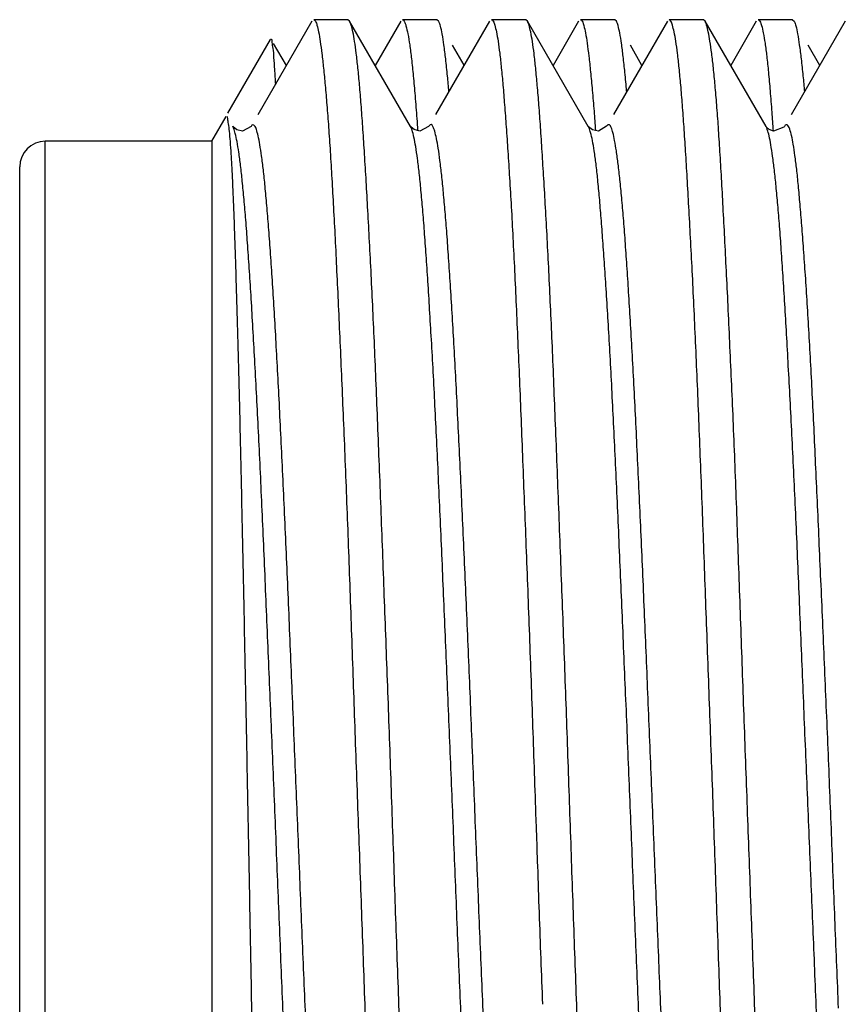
# Model space of a CAD drawing. Header units: inches. Extents: x 0.2 to 16.8, y 0.1 to 10.8.
# Tile 11 of 43: x 9.333 to 9.462, y 4.229 to 4.383. Entities that reach past the tile are written whole.
import ezdxf

# ---------------------------------------------------------------- set-up
doc = ezdxf.new("R2010")
doc.units = ezdxf.units.IN
doc.header["$LTSCALE"] = 0.935
doc.header["$MEASUREMENT"] = 0
doc.layers.get('0').update_dxf_attribs({"linetype": 'CONTINUOUS'})

msp = doc.modelspace()

# ---------------------------------------------------------------- linework, layer by layer
at = {"color": 7, "linetype": 'CONTINUOUS'}
for p, q in [((9.37826, 4.38255), (9.36981, 4.36794)), ((9.38388, 4.38279), (9.37854, 4.38279)), ((9.38415, 4.38256), (9.38388, 4.38279)), ((9.39366, 4.36613), (9.38415, 4.38256)), ((9.39216, 4.38257), (9.38815, 4.37565)), ((9.39779, 4.38279), (9.39241, 4.38279)), ((9.40602, 4.38255), (9.39759, 4.36798)), ((9.39806, 4.38256), (9.39779, 4.38279)), ((9.41166, 4.38279), (9.4063, 4.38279)), ((9.41193, 4.38256), (9.41166, 4.38279)), ((9.42144, 4.36612), (9.41193, 4.38256)), ((9.41993, 4.38255), (9.41593, 4.37564)), ((9.42557, 4.38279), (9.4202, 4.38279)), ((9.43382, 4.38257), (9.42537, 4.36797)), ((9.42583, 4.38257), (9.42557, 4.38279)), ((9.43942, 4.38279), (9.43408, 4.38279)), ((9.43968, 4.38257), (9.43942, 4.38279)), ((9.44921, 4.36611), (9.43968, 4.38257)), ((9.44769, 4.38256), (9.44369, 4.37565)), ((9.45334, 4.38279), (9.44796, 4.38279)), ((9.4616, 4.38255), (9.45313, 4.36792)), ((9.45334, 4.38279), (9.45359, 4.38258)), ((9.36514, 4.3682), (9.37179, 4.37971)), ((9.37193, 4.37971), (9.37179, 4.37971)), ((9.37427, 4.37566), (9.37228, 4.37909)), ((9.40204, 4.37568), (9.40024, 4.37879)), ((9.42982, 4.37566), (9.42801, 4.37879)), ((9.4576, 4.37564), (9.45578, 4.3788)), ((9.3626, 4.36379), (9.36484, 4.36768)), ((9.36589, 4.36612), (9.36588, 4.36613)), ((9.3937, 4.36607), (9.39365, 4.36615)), ((9.39366, 4.36613), (9.39365, 4.36615)), ((9.39653, 4.36615), (9.39652, 4.36614)), ((9.42144, 4.36612), (9.42143, 4.36614)), ((9.42149, 4.36607), (9.42144, 4.36615)), ((9.3665, 4.36557), (9.36593, 4.36605)), ((9.36875, 4.36612), (9.36875, 4.36611)), ((9.39422, 4.36562), (9.3937, 4.36607)), ((9.4221, 4.36557), (9.42149, 4.36607)), ((9.44924, 4.36606), (9.44921, 4.36611)), ((9.44971, 4.36562), (9.44924, 4.36606)), ((9.45208, 4.36611), (9.45208, 4.36611)), ((9.3626, 4.36379), (9.3366, 4.36379)), ((9.3626, 4.36379), (9.3626, 4.15179)), ((9.3326, 4.15579), (9.3326, 4.35979))]:
    msp.add_line(p, q, dxfattribs=at)
at = {"color": 9, "linetype": 'CONTINUOUS'}
msp.add_line((9.3366, 4.15179), (9.3366, 4.36379), dxfattribs=at)
at = {"color": 7, "linetype": 'CONTINUOUS'}
for points in [[(9.39653, 4.36615), (9.39649, 4.36608), (9.3951, 4.36539), (9.39422, 4.36562)], [(9.42431, 4.36614), (9.42306, 4.3654), (9.4221, 4.36557)], [(9.36875, 4.36612), (9.36743, 4.36537), (9.3665, 4.36557)], [(9.45208, 4.36611), (9.45199, 4.36598), (9.45039, 4.36537), (9.44971, 4.36562)]]:
    msp.add_lwpolyline(points, dxfattribs=at)
msp.add_arc((9.3366, 4.35979), 0.004, 90, 180, dxfattribs=at)
for points, knots in [([(9.37854, 4.38279), (9.37865, 4.38279), (9.3789, 4.38246), (9.37909, 4.38183), (9.37934, 4.38074), (9.37958, 4.37927), (9.37973, 4.37814), (9.3798, 4.37751)], [0, 0, 0, 0, 0.060243, 0.185197, 0.383115, 0.654883, 1, 1, 1, 1]), ([(9.39084, 4.25779), (9.39076, 4.26022), (9.39059, 4.26507), (9.39033, 4.27231), (9.39007, 4.27951), (9.3898, 4.28663), (9.38954, 4.29365), (9.38928, 4.30055), (9.38903, 4.30732), (9.38877, 4.31391), (9.38852, 4.3203), (9.38827, 4.32648), (9.38802, 4.33241), (9.38776, 4.33809), (9.3875, 4.34351), (9.38723, 4.34863), (9.38697, 4.35347), (9.38672, 4.35798), (9.38646, 4.36216), (9.38621, 4.36598), (9.38596, 4.36942), (9.38572, 4.37247), (9.38546, 4.37513), (9.38521, 4.37741), (9.38495, 4.37928), (9.3847, 4.38075), (9.38444, 4.38182), (9.38428, 4.38235), (9.38415, 4.38256)], [0, 0, 0, 0, 0.058279, 0.116348, 0.173985, 0.231003, 0.287255, 0.34257, 0.396765, 0.449606, 0.500862, 0.550327, 0.597869, 0.643378, 0.686741, 0.727852, 0.766601, 0.80286, 0.836406, 0.867016, 0.894586, 0.919102, 0.940523, 0.958819, 0.973956, 0.985895, 0.994612, 1, 1, 1, 1]), ([(9.39241, 4.38279), (9.39253, 4.38279), (9.39279, 4.3824), (9.393, 4.38168), (9.39329, 4.38042), (9.39345, 4.37944), (9.39353, 4.37887)], [0, 0, 0, 0, 0.08831, 0.27844, 0.581836, 1, 1, 1, 1]), ([(9.39916, 4.37666), (9.39908, 4.37739), (9.39891, 4.3787), (9.39866, 4.38041), (9.39838, 4.38167), (9.39821, 4.38229), (9.39806, 4.38256), (9.39806, 4.38256)], [0, 0, 0, 0, 0.367745, 0.656581, 0.866189, 0.997624, 1, 1, 1, 1]), ([(9.4063, 4.38279), (9.40641, 4.38279), (9.40667, 4.38247), (9.40687, 4.38184), (9.40713, 4.38076), (9.40737, 4.37929), (9.40752, 4.37817), (9.4076, 4.37754)], [0, 0, 0, 0, 0.061567, 0.186363, 0.38359, 0.654749, 1, 1, 1, 1]), ([(9.41579, 4.33244), (9.41571, 4.33433), (9.41554, 4.33801), (9.41529, 4.3434), (9.41503, 4.34851), (9.41476, 4.35334), (9.4145, 4.35786), (9.41424, 4.36205), (9.41399, 4.36589), (9.41374, 4.36934), (9.41349, 4.37241), (9.41324, 4.37509), (9.41299, 4.37738), (9.41274, 4.37926), (9.41249, 4.38074), (9.41222, 4.38182), (9.41206, 4.38234), (9.41193, 4.38256)], [0, 0, 0, 0, 0.112523, 0.219744, 0.321521, 0.417668, 0.507881, 0.591527, 0.66799, 0.73685, 0.798025, 0.851496, 0.89722, 0.935066, 0.964893, 0.986666, 1, 1, 1, 1]), ([(9.4202, 4.38279), (9.42032, 4.38279), (9.42058, 4.38243), (9.42078, 4.38175), (9.42104, 4.38058), (9.42118, 4.37967), (9.42126, 4.37914)], [0, 0, 0, 0, 0.091438, 0.282326, 0.584919, 1, 1, 1, 1]), ([(9.42716, 4.37457), (9.42708, 4.3754), (9.42692, 4.37692), (9.42665, 4.37897), (9.4264, 4.38057), (9.42613, 4.38175), (9.42597, 4.38233), (9.42583, 4.38257), (9.42583, 4.38257)], [0, 0, 0, 0, 0.308254, 0.562909, 0.763004, 0.908148, 0.999163, 1, 1, 1, 1]), ([(9.43589, 4.37257), (9.43581, 4.37347), (9.43566, 4.37513), (9.4354, 4.37741), (9.43514, 4.37929), (9.43489, 4.38076), (9.43462, 4.38184), (9.43446, 4.38236), (9.43433, 4.38258)], [0, 0, 0, 0, 0.265355, 0.49186, 0.678991, 0.82596, 0.932766, 1, 1, 1, 1]), ([(9.44637, 4.25779), (9.44628, 4.26022), (9.44611, 4.26506), (9.44584, 4.2723), (9.44559, 4.27949), (9.44534, 4.2866), (9.44509, 4.29361), (9.44484, 4.30051), (9.4446, 4.30725), (9.44435, 4.31383), (9.44409, 4.32022), (9.44382, 4.32639), (9.44355, 4.33233), (9.44329, 4.33803), (9.44302, 4.34345), (9.44277, 4.34858), (9.44251, 4.35341), (9.44227, 4.35792), (9.44202, 4.36209), (9.44178, 4.36591), (9.44153, 4.36936), (9.44127, 4.37243), (9.44101, 4.37512), (9.44075, 4.3774), (9.44048, 4.37929), (9.44023, 4.38076), (9.43997, 4.38183), (9.43981, 4.38236), (9.43968, 4.38257)], [0, 0, 0, 0, 0.058192, 0.11622, 0.173791, 0.230744, 0.286954, 0.342184, 0.396234, 0.448935, 0.500108, 0.549584, 0.597205, 0.642819, 0.686287, 0.727453, 0.766147, 0.802285, 0.835752, 0.866369, 0.894062, 0.918762, 0.94035, 0.958779, 0.974005, 0.985962, 0.99465, 1, 1, 1, 1]), ([(9.44796, 4.38279), (9.44808, 4.38279), (9.44834, 4.38244), (9.44856, 4.38176), (9.44883, 4.38058), (9.44898, 4.37966), (9.44905, 4.37913)], [0, 0, 0, 0, 0.090283, 0.279398, 0.581912, 1, 1, 1, 1]), ([(9.45359, 4.38258), (9.4536, 4.38257), (9.45375, 4.3823), (9.45392, 4.38168), (9.45419, 4.38042), (9.45444, 4.37871), (9.45461, 4.37741), (9.45469, 4.37667)], [0, 0, 0, 0, 0.005246, 0.13583, 0.344681, 0.633049, 1, 1, 1, 1]), ([(9.37247, 4.37503), (9.37242, 4.37565), (9.37233, 4.37674), (9.37227, 4.37819), (9.37201, 4.37904), (9.3721, 4.37963), (9.37193, 4.37971)], [0, 0, 0, 0, 0.398828, 0.698556, 0.898933, 1, 1, 1, 1]), ([(9.42126, 4.37914), (9.42135, 4.37847), (9.42154, 4.37697), (9.4217, 4.37548), (9.42179, 4.37466)], [0, 0, 0, 0, 0.452746, 1, 1, 1, 1]), ([(9.44905, 4.37913), (9.44915, 4.37844), (9.44935, 4.37693), (9.4495, 4.37541), (9.44958, 4.37458)], [0, 0, 0, 0, 0.453177, 1, 1, 1, 1]), ([(9.3798, 4.37751), (9.3799, 4.37675), (9.38008, 4.3751), (9.38025, 4.37344), (9.38033, 4.37255)], [0, 0, 0, 0, 0.460724, 1, 1, 1, 1]), ([(9.4076, 4.37754), (9.40769, 4.37678), (9.40787, 4.37512), (9.40802, 4.37347), (9.4081, 4.37257)], [0, 0, 0, 0, 0.460422, 1, 1, 1, 1]), ([(9.39409, 4.37401), (9.39419, 4.37298), (9.39439, 4.37075), (9.39461, 4.3679), (9.39473, 4.3661), (9.39477, 4.36548)], [0, 0, 0, 0, 0.365462, 0.782888, 1, 1, 1, 1]), ([(9.42179, 4.37466), (9.42188, 4.3737), (9.42208, 4.37165), (9.42233, 4.36859), (9.42249, 4.36649), (9.42256, 4.36549)], [0, 0, 0, 0, 0.313674, 0.672677, 1, 1, 1, 1]), ([(9.42745, 4.37155), (9.42744, 4.37158), (9.42735, 4.37259), (9.42726, 4.37359), (9.42716, 4.37457)], [0, 0, 0, 0, 0.030462, 1, 1, 1, 1]), ([(9.44958, 4.37458), (9.44968, 4.37361), (9.44986, 4.37154), (9.4501, 4.36848), (9.45025, 4.36639), (9.45032, 4.3654)], [0, 0, 0, 0, 0.317023, 0.67804, 1, 1, 1, 1]), ([(9.38033, 4.37255), (9.38042, 4.37153), (9.38061, 4.36935), (9.38087, 4.36589), (9.38113, 4.36206), (9.38138, 4.35787), (9.38163, 4.35335), (9.38188, 4.34853), (9.38213, 4.34342), (9.38238, 4.33804), (9.38264, 4.33239), (9.3829, 4.32647), (9.38316, 4.32031), (9.38343, 4.3139), (9.38369, 4.30729), (9.38394, 4.30051), (9.38419, 4.2936), (9.38444, 4.28659), (9.38469, 4.27948), (9.38494, 4.2723), (9.3852, 4.26507), (9.38538, 4.26022), (9.38547, 4.25779)], [0, 0, 0, 0, 0.026824, 0.057009, 0.090511, 0.127144, 0.16664, 0.208726, 0.253273, 0.300204, 0.349461, 0.400996, 0.454761, 0.510663, 0.568394, 0.627563, 0.687806, 0.748943, 0.810847, 0.873421, 0.936531, 1, 1, 1, 1]), ([(9.4081, 4.37257), (9.40819, 4.37155), (9.40836, 4.36937), (9.40862, 4.36593), (9.40888, 4.36211), (9.40914, 4.35795), (9.40941, 4.35344), (9.40967, 4.34861), (9.40992, 4.34348), (9.41009, 4.33995), (9.41017, 4.33814)], [0, 0, 0, 0, 0.089436, 0.189725, 0.300617, 0.421833, 0.552758, 0.693068, 0.8424, 1, 1, 1, 1]), ([(9.44104, 4.25779), (9.44095, 4.26022), (9.44078, 4.26505), (9.44051, 4.27229), (9.44025, 4.27948), (9.43999, 4.28659), (9.43973, 4.2936), (9.43948, 4.3005), (9.43923, 4.30725), (9.43898, 4.31383), (9.43873, 4.32022), (9.43847, 4.32641), (9.43821, 4.33235), (9.43795, 4.33805), (9.43769, 4.34348), (9.43742, 4.34861), (9.43716, 4.35344), (9.43691, 4.35795), (9.43666, 4.36211), (9.43641, 4.36593), (9.43616, 4.36937), (9.43599, 4.37155), (9.43589, 4.37257)], [0, 0, 0, 0, 0.06328, 0.126401, 0.189042, 0.251041, 0.312243, 0.372339, 0.431173, 0.488599, 0.544329, 0.59822, 0.650136, 0.699812, 0.74713, 0.791961, 0.834077, 0.873376, 0.909758, 0.943042, 0.973148, 1, 1, 1, 1]), ([(9.36832, 4.25779), (9.36827, 4.26009), (9.36818, 4.26468), (9.36805, 4.27154), (9.36791, 4.27836), (9.36778, 4.28509), (9.36765, 4.29171), (9.36751, 4.29817), (9.36738, 4.30445), (9.36725, 4.31053), (9.36712, 4.31638), (9.36699, 4.322), (9.36686, 4.32737), (9.36672, 4.33248), (9.36658, 4.33731), (9.36645, 4.34184), (9.36632, 4.34604), (9.36619, 4.34989), (9.36606, 4.35339), (9.36593, 4.35652), (9.3658, 4.35928), (9.36566, 4.36165), (9.36553, 4.36364), (9.36538, 4.36521), (9.3653, 4.36645), (9.36511, 4.36702), (9.3651, 4.36733)], [0, 0, 0, 0, 0.062813, 0.125604, 0.187916, 0.249489, 0.309997, 0.369018, 0.426391, 0.481919, 0.535363, 0.586695, 0.635768, 0.682433, 0.72661, 0.768005, 0.80637, 0.841622, 0.873614, 0.902227, 0.927402, 0.949076, 0.967234, 0.981821, 0.992747, 1, 1, 1, 1]), ([(9.37805, 4.15476), (9.37795, 4.15554), (9.37776, 4.15722), (9.37749, 4.15994), (9.37721, 4.16302), (9.37693, 4.16646), (9.37665, 4.17023), (9.37638, 4.17434), (9.37611, 4.17879), (9.37584, 4.18355), (9.37557, 4.18861), (9.3753, 4.19392), (9.37503, 4.19947), (9.37475, 4.20522), (9.37448, 4.21115), (9.3742, 4.21725), (9.37393, 4.22354), (9.37366, 4.23), (9.37339, 4.23658), (9.37312, 4.24323), (9.37285, 4.24991), (9.37258, 4.25662), (9.3723, 4.26332), (9.37202, 4.26998), (9.37175, 4.27659), (9.37147, 4.28314), (9.3712, 4.28963), (9.37093, 4.29601), (9.37066, 4.30224), (9.37039, 4.30829), (9.37012, 4.31412), (9.36985, 4.31973), (9.36957, 4.3251), (9.3693, 4.33022), (9.36902, 4.33507), (9.36875, 4.33963), (9.36848, 4.34389), (9.36821, 4.34781), (9.36794, 4.35139), (9.36767, 4.3546), (9.3674, 4.35743), (9.36713, 4.35989), (9.36686, 4.36196), (9.36658, 4.36361), (9.36634, 4.36491), (9.36611, 4.36557), (9.36601, 4.36588)], [0, 0, 0, 0, 0.011112, 0.024055, 0.038728, 0.055034, 0.072917, 0.092365, 0.113456, 0.13607, 0.160053, 0.185266, 0.21156, 0.238822, 0.266888, 0.295677, 0.325462, 0.356166, 0.387415, 0.418846, 0.450495, 0.482283, 0.514035, 0.545542, 0.576801, 0.607867, 0.638585, 0.668837, 0.698414, 0.72709, 0.754669, 0.781207, 0.806687, 0.830967, 0.853931, 0.875544, 0.895742, 0.914405, 0.931383, 0.946602, 0.960066, 0.971761, 0.981616, 0.989601, 0.995725, 1, 1, 1, 1]), ([(9.40349, 4.18603), (9.40339, 4.18775), (9.40321, 4.19128), (9.40294, 4.19669), (9.40268, 4.20234), (9.4024, 4.2082), (9.40213, 4.21426), (9.40185, 4.2205), (9.40157, 4.22688), (9.4013, 4.23337), (9.40102, 4.23995), (9.40076, 4.24659), (9.40049, 4.25327), (9.40022, 4.25996), (9.39995, 4.26665), (9.39967, 4.2733), (9.39939, 4.27992), (9.39912, 4.28646), (9.39884, 4.29288), (9.39857, 4.29916), (9.3983, 4.30528), (9.39803, 4.31121), (9.39776, 4.31693), (9.39749, 4.32243), (9.39722, 4.32769), (9.39694, 4.33269), (9.39666, 4.3374), (9.39639, 4.34181), (9.39612, 4.3459), (9.39585, 4.34964), (9.39558, 4.35303), (9.39531, 4.35605), (9.39505, 4.3587), (9.39478, 4.36097), (9.3945, 4.36285), (9.39424, 4.36431), (9.39402, 4.36517), (9.39392, 4.36551)], [0, 0, 0, 0, 0.028721, 0.058968, 0.090472, 0.123086, 0.156818, 0.19164, 0.227272, 0.263457, 0.300061, 0.337049, 0.374311, 0.411664, 0.448827, 0.485936, 0.52286, 0.55933, 0.595097, 0.630109, 0.664226, 0.697296, 0.729174, 0.759788, 0.789101, 0.817023, 0.843343, 0.867947, 0.890752, 0.911675, 0.93059, 0.947466, 0.962276, 0.974999, 0.985556, 0.993891, 1, 1, 1, 1]), ([(9.42864, 4.24389), (9.42855, 4.24612), (9.42837, 4.25061), (9.4281, 4.25734), (9.42783, 4.26406), (9.42756, 4.27075), (9.42728, 4.27737), (9.427, 4.28389), (9.42673, 4.29031), (9.42646, 4.29662), (9.42619, 4.30282), (9.42592, 4.30888), (9.42564, 4.31474), (9.42537, 4.32037), (9.4251, 4.32573), (9.42483, 4.33081), (9.42455, 4.3356), (9.42428, 4.34009), (9.424, 4.34429), (9.42373, 4.34815), (9.42346, 4.35169), (9.4232, 4.35487), (9.42294, 4.35769), (9.42267, 4.36012), (9.4224, 4.36217), (9.42212, 4.36379), (9.42186, 4.36504), (9.42164, 4.36566), (9.42153, 4.36595)], [0, 0, 0, 0, 0.054902, 0.110076, 0.165162, 0.219888, 0.274132, 0.327551, 0.37999, 0.43166, 0.482481, 0.532148, 0.580263, 0.626442, 0.670341, 0.711882, 0.751088, 0.787964, 0.822358, 0.854108, 0.883047, 0.909178, 0.932369, 0.952456, 0.969308, 0.982854, 0.993055, 1, 1, 1, 1]), ([(9.46146, 4.15401), (9.46136, 4.15474), (9.46116, 4.15634), (9.46089, 4.15891), (9.46062, 4.16187), (9.46036, 4.16518), (9.4601, 4.16885), (9.45983, 4.17286), (9.45956, 4.17719), (9.45928, 4.18182), (9.459, 4.18675), (9.45872, 4.19197), (9.45844, 4.19746), (9.45817, 4.20318), (9.45789, 4.20911), (9.45763, 4.21521), (9.45736, 4.22147), (9.45709, 4.22787), (9.45683, 4.23436), (9.45655, 4.24093), (9.45628, 4.24757), (9.456, 4.25427), (9.45572, 4.26102), (9.45544, 4.26777), (9.45516, 4.27446), (9.45489, 4.28108), (9.45462, 4.2876), (9.45435, 4.294), (9.45409, 4.30025), (9.45382, 4.30633), (9.45354, 4.31222), (9.45327, 4.31791), (9.45298, 4.32339), (9.4527, 4.32862), (9.45243, 4.33358), (9.45215, 4.33827), (9.45188, 4.34265), (9.45161, 4.3467), (9.45134, 4.3504), (9.45107, 4.35372), (9.4508, 4.35665), (9.45053, 4.35918), (9.45026, 4.36135), (9.44999, 4.36313), (9.44974, 4.36453), (9.44951, 4.36532), (9.44941, 4.36564)], [0, 0, 0, 0, 0.010434, 0.022681, 0.036661, 0.052368, 0.069757, 0.088736, 0.109199, 0.131077, 0.154356, 0.179061, 0.205052, 0.232136, 0.260118, 0.288946, 0.318547, 0.348803, 0.37949, 0.410498, 0.441794, 0.47349, 0.505431, 0.537364, 0.569017, 0.600259, 0.631028, 0.661288, 0.690874, 0.719599, 0.747394, 0.774294, 0.800196, 0.824938, 0.848419, 0.870561, 0.891302, 0.910523, 0.928064, 0.943796, 0.957616, 0.969623, 0.979893, 0.988428, 0.995146, 1, 1, 1, 1]), ([(9.41042, 4.33244), (9.41051, 4.33045), (9.41068, 4.32641), (9.41093, 4.32022), (9.41118, 4.31383), (9.41144, 4.30725), (9.41171, 4.3005), (9.41197, 4.2936), (9.41214, 4.28896), (9.41223, 4.28662)], [0, 0, 0, 0, 0.130069, 0.265087, 0.40473, 0.548633, 0.696066, 0.846646, 1, 1, 1, 1]), ([(9.41759, 4.28658), (9.4175, 4.28892), (9.41733, 4.29356), (9.41706, 4.30046), (9.4168, 4.30724), (9.41655, 4.31385), (9.41629, 4.32026), (9.41604, 4.32644), (9.41588, 4.33047), (9.41579, 4.33244)], [0, 0, 0, 0, 0.15286, 0.303551, 0.451644, 0.596206, 0.736225, 0.870903, 1, 1, 1, 1]), ([(9.41861, 4.25779), (9.41853, 4.26022), (9.41836, 4.26506), (9.41811, 4.27229), (9.41785, 4.27946), (9.41768, 4.28422), (9.41759, 4.28658)], [0, 0, 0, 0, 0.252896, 0.504267, 0.753461, 1, 1, 1, 1]), ([(9.37179, 4.13588), (9.37171, 4.13602), (9.37162, 4.13648), (9.37149, 4.13736), (9.37137, 4.13869), (9.37124, 4.14043), (9.37111, 4.14259), (9.37098, 4.14516), (9.37085, 4.14813), (9.37072, 4.15148), (9.37058, 4.15522), (9.37045, 4.15932), (9.37031, 4.16378), (9.37018, 4.16857), (9.37005, 4.17366), (9.36991, 4.17905), (9.36978, 4.18468), (9.36965, 4.19056), (9.36952, 4.19666), (9.36939, 4.20296), (9.36925, 4.20946), (9.36911, 4.21611), (9.36898, 4.22291), (9.36884, 4.22981), (9.36871, 4.23678), (9.36858, 4.24379), (9.36845, 4.2508), (9.36836, 4.25547), (9.36832, 4.25779)], [0, 0, 0, 0, 0.003895, 0.011258, 0.02214, 0.036513, 0.054307, 0.075413, 0.099774, 0.127336, 0.157988, 0.191694, 0.2283, 0.2676, 0.309488, 0.353701, 0.399955, 0.448178, 0.498214, 0.549936, 0.603272, 0.657931, 0.713676, 0.770346, 0.82761, 0.885172, 0.94275, 1, 1, 1, 1]), ([(9.38547, 4.25779), (9.38556, 4.25537), (9.38573, 4.25053), (9.386, 4.24329), (9.38625, 4.2361), (9.38651, 4.22899), (9.38676, 4.22198), (9.38701, 4.21508), (9.38726, 4.20834), (9.38751, 4.20176), (9.38777, 4.19537), (9.38803, 4.1892), (9.3883, 4.18325), (9.38856, 4.17756), (9.38882, 4.17214), (9.38908, 4.167), (9.38933, 4.16217), (9.38958, 4.15766), (9.38983, 4.15349), (9.39007, 4.14968), (9.39033, 4.14623), (9.39059, 4.14315), (9.39085, 4.14047), (9.39111, 4.13818), (9.39137, 4.1363), (9.39161, 4.13483), (9.39187, 4.13375), (9.39203, 4.13323), (9.39216, 4.13301)], [0, 0, 0, 0, 0.058187, 0.116213, 0.173783, 0.230737, 0.286947, 0.342176, 0.396224, 0.448923, 0.500095, 0.549574, 0.597201, 0.642822, 0.686296, 0.727467, 0.766163, 0.802299, 0.835763, 0.866378, 0.894071, 0.918771, 0.940357, 0.958781, 0.973999, 0.985945, 0.994619, 1, 1, 1, 1]), ([(9.39598, 4.14307), (9.39589, 4.14409), (9.39571, 4.14626), (9.39546, 4.14968), (9.3952, 4.15347), (9.39494, 4.15761), (9.39468, 4.16211), (9.39442, 4.16694), (9.39416, 4.17209), (9.39391, 4.17753), (9.39366, 4.18322), (9.39341, 4.18914), (9.39316, 4.19528), (9.3929, 4.20164), (9.39264, 4.20819), (9.39238, 4.21493), (9.39212, 4.22183), (9.39186, 4.22887), (9.3916, 4.23602), (9.39134, 4.24325), (9.39109, 4.25051), (9.39093, 4.25537), (9.39084, 4.25779)], [0, 0, 0, 0, 0.026745, 0.05668, 0.089743, 0.125898, 0.165127, 0.207372, 0.252398, 0.299881, 0.349506, 0.401135, 0.454691, 0.51012, 0.567293, 0.626032, 0.68623, 0.747701, 0.810111, 0.873171, 0.936584, 1, 1, 1, 1]), ([(9.41912, 4.24323), (9.41903, 4.24566), (9.41886, 4.25051), (9.4187, 4.25536), (9.41861, 4.25779)], [0, 0, 0, 0, 0.499038, 1, 1, 1, 1]), ([(9.44768, 4.13303), (9.44756, 4.13323), (9.4474, 4.13376), (9.44715, 4.13483), (9.44692, 4.13629), (9.44667, 4.13818), (9.44642, 4.14046), (9.44616, 4.14314), (9.44591, 4.14621), (9.44564, 4.14966), (9.44538, 4.15347), (9.44512, 4.15764), (9.44486, 4.16214), (9.44461, 4.16697), (9.44436, 4.17211), (9.44411, 4.17753), (9.44386, 4.18323), (9.44361, 4.18918), (9.44334, 4.19536), (9.44308, 4.20175), (9.44282, 4.20834), (9.44255, 4.21509), (9.4423, 4.22198), (9.44205, 4.229), (9.4418, 4.23611), (9.44155, 4.2433), (9.44129, 4.25053), (9.44112, 4.25537), (9.44104, 4.25779)], [0, 0, 0, 0, 0.005248, 0.013902, 0.025828, 0.041015, 0.059409, 0.080985, 0.10565, 0.133321, 0.163937, 0.197346, 0.233477, 0.272205, 0.313355, 0.35686, 0.402529, 0.450196, 0.499761, 0.550979, 0.603731, 0.657839, 0.713053, 0.769282, 0.826284, 0.883837, 0.941836, 1, 1, 1, 1]), ([(9.4515, 4.14302), (9.45141, 4.14404), (9.45124, 4.14621), (9.45099, 4.14966), (9.45074, 4.15347), (9.4505, 4.15763), (9.45025, 4.16213), (9.44999, 4.16696), (9.44973, 4.17209), (9.44946, 4.17752), (9.44919, 4.18322), (9.44893, 4.18917), (9.44867, 4.19535), (9.44841, 4.20175), (9.44817, 4.20833), (9.44792, 4.21508), (9.44767, 4.22198), (9.44743, 4.22899), (9.44717, 4.23611), (9.44691, 4.24329), (9.44664, 4.25053), (9.44646, 4.25537), (9.44637, 4.25779)], [0, 0, 0, 0, 0.02682, 0.056907, 0.090169, 0.126501, 0.16576, 0.207866, 0.252705, 0.300039, 0.349727, 0.401654, 0.455557, 0.511298, 0.568739, 0.627588, 0.687694, 0.748906, 0.810916, 0.873566, 0.936701, 1, 1, 1, 1]), ([(9.42375, 4.14305), (9.42366, 4.14407), (9.42348, 4.14624), (9.42324, 4.14968), (9.42298, 4.15348), (9.42272, 4.15763), (9.42246, 4.16213), (9.4222, 4.16696), (9.42194, 4.1721), (9.42168, 4.17754), (9.42143, 4.18325), (9.42118, 4.1892), (9.42093, 4.19537), (9.42068, 4.20175), (9.42042, 4.20832), (9.42016, 4.21505), (9.4199, 4.22193), (9.41963, 4.22894), (9.41937, 4.23606), (9.4192, 4.24083), (9.41912, 4.24323)], [0, 0, 0, 0, 0.030673, 0.065041, 0.10302, 0.144529, 0.189487, 0.23779, 0.289244, 0.343609, 0.400628, 0.460086, 0.521775, 0.58549, 0.651052, 0.718288, 0.787019, 0.857031, 0.928096, 1, 1, 1, 1]), ([(9.43356, 4.15501), (9.43346, 4.1558), (9.43327, 4.1575), (9.43301, 4.16026), (9.43274, 4.16338), (9.43247, 4.16685), (9.4322, 4.17067), (9.43192, 4.17483), (9.43164, 4.17931), (9.43137, 4.18409), (9.43109, 4.18916), (9.43082, 4.1945), (9.43055, 4.20008), (9.43029, 4.20587), (9.43002, 4.21184), (9.42974, 4.21799), (9.42947, 4.2243), (9.42919, 4.23074), (9.42891, 4.23728), (9.42873, 4.24168), (9.42864, 4.24389)], [0, 0, 0, 0, 0.02683, 0.057973, 0.093202, 0.132313, 0.175355, 0.222202, 0.272711, 0.326595, 0.383707, 0.443867, 0.506765, 0.571897, 0.639041, 0.708246, 0.779372, 0.851856, 0.925465, 1, 1, 1, 1])]:
    msp.add_open_spline(points, degree=3, knots=knots, dxfattribs=at)
for points in [[(9.43433, 4.38258), (9.43427, 4.38269), (9.43419, 4.38279), (9.43408, 4.38279)], [(9.39353, 4.37887), (9.39363, 4.37814), (9.39373, 4.37741), (9.39381, 4.37667)], [(9.39381, 4.37667), (9.39392, 4.37579), (9.39401, 4.3749), (9.39409, 4.37401)], [(9.39944, 4.37399), (9.39935, 4.37488), (9.39926, 4.37577), (9.39916, 4.37666)], [(9.45469, 4.37667), (9.4548, 4.37579), (9.45489, 4.3749), (9.45498, 4.37401)], [(9.3726, 4.37269), (9.37256, 4.37347), (9.37252, 4.37425), (9.37247, 4.37503)], [(9.39966, 4.37156), (9.39959, 4.37237), (9.39952, 4.37318), (9.39944, 4.37399)], [(9.45498, 4.37401), (9.45506, 4.37318), (9.45514, 4.37234), (9.45521, 4.37151)], [(9.3651, 4.36733), (9.3651, 4.36747), (9.36511, 4.36764), (9.365, 4.36769)], [(9.36601, 4.36588), (9.36598, 4.36597), (9.36595, 4.36606), (9.36591, 4.36614)], [(9.39392, 4.36551), (9.39386, 4.36572), (9.39379, 4.36592), (9.39366, 4.36613)], [(9.42153, 4.36595), (9.42151, 4.36601), (9.42148, 4.36607), (9.42146, 4.36613)], [(9.44941, 4.36564), (9.44937, 4.36581), (9.44932, 4.36597), (9.44922, 4.36611)], [(9.41017, 4.33814), (9.41026, 4.33624), (9.41034, 4.33434), (9.41042, 4.33244)], [(9.41223, 4.28662), (9.41232, 4.28425), (9.4124, 4.28187), (9.41249, 4.2795)], [(9.41249, 4.2795), (9.41257, 4.2771), (9.41266, 4.2747), (9.41274, 4.27231)], [(9.41274, 4.27231), (9.41283, 4.26989), (9.41291, 4.26748), (9.41299, 4.26506)], [(9.41299, 4.26506), (9.41308, 4.26264), (9.41316, 4.26022), (9.41324, 4.25779)], [(9.41324, 4.25779), (9.41326, 4.25724), (9.41328, 4.25669), (9.4133, 4.25613)], [(9.4133, 4.25613), (9.41337, 4.25426), (9.41343, 4.25239), (9.4135, 4.25052)], [(9.4135, 4.25052), (9.41358, 4.24811), (9.41366, 4.24569), (9.41375, 4.24327)], [(9.41375, 4.24327), (9.41384, 4.24087), (9.41392, 4.23847), (9.41401, 4.23607)], [(9.41401, 4.23607), (9.4141, 4.2337), (9.41419, 4.23132), (9.41428, 4.22895)]]:
    msp.add_open_spline(points, degree=3, dxfattribs=at)
at = {"color": 9, "linetype": 'CONTINUOUS'}
for points, knots in [([(9.3816, 4.15421), (9.3815, 4.15494), (9.3813, 4.15654), (9.38103, 4.15912), (9.38076, 4.16206), (9.3805, 4.16536), (9.38023, 4.16903), (9.37996, 4.17307), (9.37969, 4.17745), (9.37941, 4.18213), (9.37914, 4.18709), (9.37886, 4.19232), (9.37859, 4.19778), (9.37832, 4.20343), (9.37805, 4.20928), (9.37778, 4.21532), (9.37751, 4.22157), (9.37723, 4.22799), (9.37696, 4.23453), (9.37669, 4.24116), (9.37641, 4.24783), (9.37614, 4.25453), (9.37586, 4.26121), (9.37559, 4.26784), (9.37532, 4.27442), (9.37505, 4.28098), (9.37478, 4.28749), (9.37451, 4.2939), (9.37424, 4.30019), (9.37396, 4.30633), (9.37369, 4.31228), (9.37341, 4.31799), (9.37314, 4.32343), (9.37287, 4.32858), (9.3726, 4.33348), (9.37233, 4.33812), (9.37205, 4.34249), (9.37178, 4.34655), (9.3715, 4.35028), (9.37123, 4.35365), (9.37096, 4.35662), (9.37069, 4.3592), (9.37042, 4.36138), (9.37015, 4.36315), (9.36991, 4.36454), (9.36961, 4.36553), (9.36944, 4.36615), (9.369, 4.36648), (9.36883, 4.36624), (9.36875, 4.36612), (9.36875, 4.36612)], [0, 0, 0, 0, 0.010451, 0.022658, 0.036473, 0.051965, 0.069275, 0.088302, 0.108913, 0.130962, 0.154296, 0.178896, 0.204627, 0.231204, 0.258532, 0.286892, 0.316302, 0.34655, 0.377348, 0.408475, 0.439814, 0.471337, 0.502804, 0.533884, 0.564702, 0.595543, 0.626188, 0.656327, 0.685886, 0.714789, 0.742809, 0.769682, 0.795225, 0.819379, 0.842353, 0.864202, 0.884794, 0.90395, 0.921527, 0.9374, 0.951456, 0.963612, 0.97387, 0.98227, 0.988889, 0.993693, 0.996688, 0.998178, 0.999946, 1, 1, 1, 1]), ([(9.40345, 4.26595), (9.40336, 4.26819), (9.40318, 4.27264), (9.40291, 4.27927), (9.40263, 4.28582), (9.40236, 4.29226), (9.40208, 4.29855), (9.40181, 4.30464), (9.40154, 4.31053), (9.40127, 4.31624), (9.401, 4.32176), (9.40073, 4.32706), (9.40046, 4.33211), (9.40018, 4.33687), (9.39991, 4.34133), (9.39963, 4.34546), (9.39936, 4.34923), (9.39909, 4.35264), (9.39882, 4.35568), (9.39855, 4.35836), (9.39829, 4.36067), (9.39802, 4.3626), (9.39776, 4.36412), (9.39748, 4.36528), (9.39726, 4.36596), (9.39694, 4.36649), (9.39664, 4.36632), (9.39654, 4.3662), (9.39651, 4.36616)], [0, 0, 0, 0, 0.066382, 0.131938, 0.196623, 0.26044, 0.322814, 0.383084, 0.441073, 0.497504, 0.552282, 0.60482, 0.654775, 0.701955, 0.746131, 0.787086, 0.824536, 0.858202, 0.888269, 0.91496, 0.938018, 0.957239, 0.972588, 0.984051, 0.991615, 0.995611, 0.998561, 1, 1, 1, 1]), ([(9.43705, 4.15508), (9.43695, 4.15587), (9.43675, 4.15759), (9.43648, 4.16036), (9.4362, 4.1635), (9.43593, 4.16698), (9.43566, 4.17078), (9.43539, 4.17491), (9.43512, 4.17936), (9.43485, 4.18415), (9.43458, 4.18924), (9.43431, 4.19461), (9.43403, 4.20022), (9.43376, 4.20605), (9.43348, 4.21204), (9.43321, 4.21817), (9.43294, 4.22441), (9.43267, 4.23079), (9.4324, 4.23731), (9.43213, 4.24395), (9.43185, 4.25066), (9.43158, 4.25741), (9.4313, 4.26416), (9.43102, 4.27089), (9.43075, 4.27752), (9.43048, 4.28402), (9.43021, 4.29041), (9.42994, 4.29669), (9.42967, 4.30286), (9.4294, 4.30889), (9.42912, 4.31473), (9.42885, 4.32036), (9.42857, 4.32575), (9.4283, 4.33086), (9.42803, 4.33565), (9.42775, 4.34013), (9.42749, 4.34429), (9.42722, 4.34815), (9.42695, 4.35168), (9.42668, 4.35486), (9.42641, 4.35768), (9.42613, 4.36011), (9.42586, 4.36216), (9.42559, 4.36379), (9.42534, 4.36504), (9.42507, 4.3658), (9.42486, 4.36639), (9.42445, 4.36638), (9.42434, 4.36623), (9.42429, 4.36615)], [0, 0, 0, 0, 0.011291, 0.024418, 0.03932, 0.055819, 0.073767, 0.093159, 0.114202, 0.136846, 0.160907, 0.186244, 0.212757, 0.240289, 0.268639, 0.297563, 0.326907, 0.356936, 0.387763, 0.419166, 0.450815, 0.482629, 0.514551, 0.546346, 0.577676, 0.608341, 0.638335, 0.667973, 0.697169, 0.725614, 0.753165, 0.779777, 0.805255, 0.829407, 0.852069, 0.873136, 0.892743, 0.91101, 0.92773, 0.942778, 0.956128, 0.967721, 0.977439, 0.985247, 0.991135, 0.995138, 0.997414, 0.998689, 1, 1, 1, 1]), ([(9.45974, 4.24814), (9.45965, 4.25035), (9.45948, 4.25476), (9.45922, 4.26138), (9.45895, 4.26803), (9.45867, 4.27469), (9.45838, 4.28134), (9.4581, 4.28792), (9.45782, 4.29438), (9.45754, 4.30067), (9.45727, 4.30676), (9.457, 4.31262), (9.45675, 4.31823), (9.45648, 4.32361), (9.45622, 4.32876), (9.45594, 4.33369), (9.45566, 4.33837), (9.45538, 4.34276), (9.45509, 4.34682), (9.45482, 4.35052), (9.45454, 4.35384), (9.45428, 4.35677), (9.45402, 4.3593), (9.45376, 4.36144), (9.4535, 4.3632), (9.45325, 4.36458), (9.45295, 4.36555), (9.45277, 4.36618), (9.45231, 4.36647), (9.45215, 4.36624), (9.45208, 4.36611)], [0, 0, 0, 0, 0.05563, 0.111178, 0.166984, 0.223153, 0.279181, 0.334617, 0.389003, 0.441931, 0.493162, 0.542514, 0.58962, 0.634703, 0.678017, 0.719588, 0.75905, 0.796068, 0.830336, 0.861566, 0.889577, 0.914284, 0.9356, 0.953658, 0.968594, 0.98036, 0.988872, 0.994151, 0.996804, 1, 1, 1, 1]), ([(9.40399, 4.25252), (9.4039, 4.25475), (9.40372, 4.25922), (9.40354, 4.2637), (9.40345, 4.26595)], [0, 0, 0, 0, 0.498181, 1, 1, 1, 1]), ([(9.46054, 4.22835), (9.46045, 4.23053), (9.46027, 4.23492), (9.46, 4.24151), (9.45983, 4.24592), (9.45974, 4.24814)], [0, 0, 0, 0, 0.330652, 0.664448, 1, 1, 1, 1]), ([(9.40699, 4.18561), (9.4069, 4.18729), (9.40671, 4.19077), (9.40645, 4.19613), (9.40618, 4.20176), (9.40591, 4.20763), (9.40563, 4.2137), (9.40536, 4.21994), (9.40508, 4.22632), (9.40481, 4.23281), (9.40453, 4.23935), (9.40435, 4.24372), (9.40426, 4.24591)], [0, 0, 0, 0, 0.084035, 0.173007, 0.266708, 0.364215, 0.464923, 0.568492, 0.674542, 0.782458, 0.891203, 1, 1, 1, 1])]:
    msp.add_open_spline(points, degree=3, knots=knots, dxfattribs=at)
msp.add_open_spline([(9.40426, 4.24591), (9.40417, 4.24811), (9.40408, 4.25031), (9.40399, 4.25252)], degree=3, dxfattribs=at)

doc.saveas('drawing.dxf')
